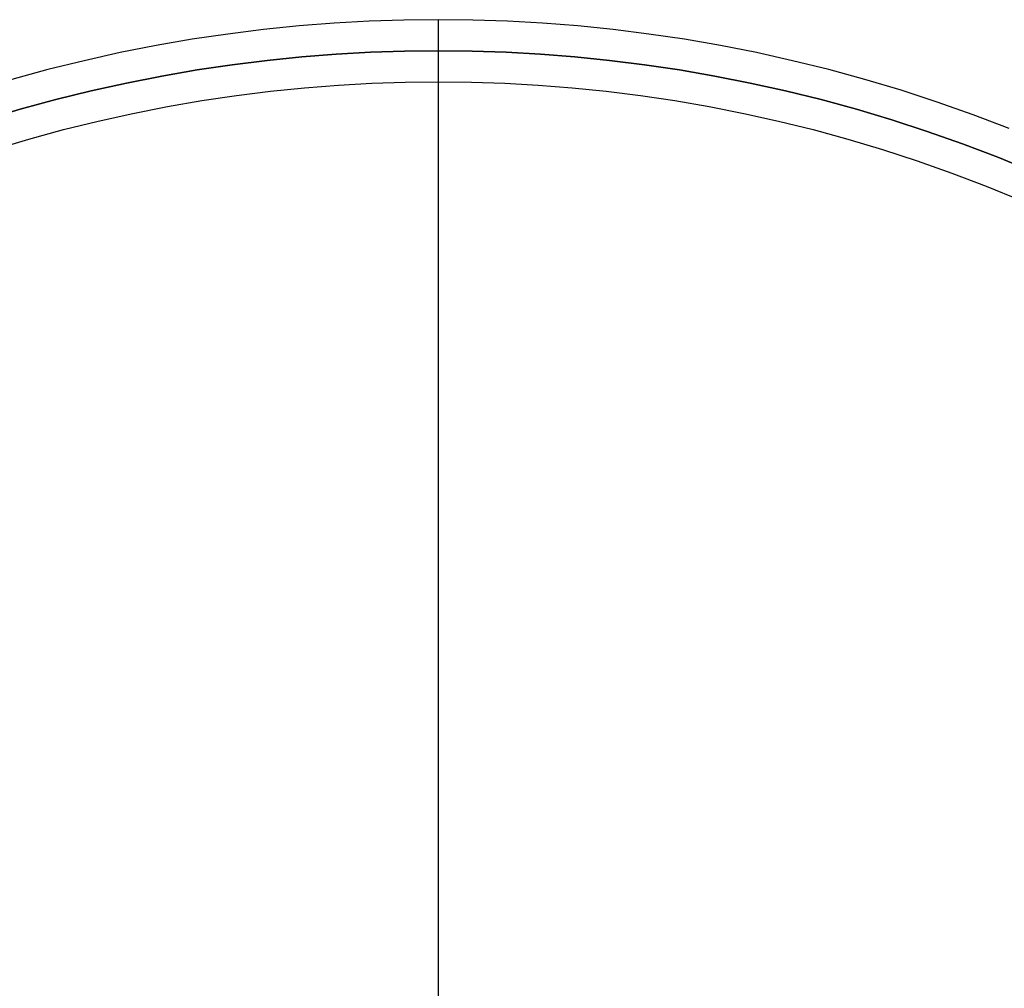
# Model space of a CAD drawing. Header units: millimetres. Extents: x 542 to 1742, y -397 to 803.
# Tile 8 of 9: x 980 to 1361, y 428 to 803. Entities that reach past the tile are written whole.
import ezdxf

# ---------------------------------------------------------------- set-up
doc = ezdxf.new("R2010")
doc.units = ezdxf.units.MM
doc.layers.add('SISTEMA DE SUJECIÓN', color=7, linetype='Continuous')

msp = doc.modelspace()

# ---------------------------------------------------------------- linework, layer by layer
at = {"layer": 'SISTEMA DE SUJECIÓN'}
for points in [[(1362.75, 760.47), (1348.88, 765.77), (1334.95, 770.69), (1320.98, 775.25), (1306.99, 779.44), (1292.99, 783.26), (1279, 786.72), (1265.02, 789.83), (1251.08, 792.58), (1237.17, 794.99), (1223.32, 797.05), (1209.53, 798.77), (1195.81, 800.17), (1182.18, 801.24), (1168.65, 802), (1155.22, 802.45), (1141.9, 802.6), (1128.58, 802.45), (1115.15, 802), (1101.61, 801.24), (1087.99, 800.17), (1074.27, 798.77), (1060.48, 797.05), (1046.63, 794.99), (1032.72, 792.58), (1018.77, 789.83), (1004.79, 786.72), (990.8, 783.26), (976.8, 779.44)], [(1362.75, 760.47), (1348.88, 765.77), (1334.95, 770.69), (1320.98, 775.25), (1306.99, 779.44), (1292.99, 783.26), (1279, 786.72), (1265.02, 789.83), (1251.08, 792.58), (1237.17, 794.99), (1223.32, 797.05), (1209.53, 798.77), (1195.81, 800.17), (1182.18, 801.24), (1168.65, 802), (1155.22, 802.45), (1141.9, 802.6), (1128.58, 802.45), (1115.15, 802), (1101.61, 801.24), (1087.99, 800.17), (1074.27, 798.77), (1060.48, 797.05), (1046.63, 794.99), (1032.72, 792.58), (1018.77, 789.83), (1004.79, 786.72), (990.8, 783.26), (976.8, 779.44)], [(1362.75, 760.47), (1348.88, 765.77), (1334.95, 770.69), (1320.98, 775.25), (1306.99, 779.44), (1292.99, 783.26), (1279, 786.72), (1265.02, 789.83), (1251.08, 792.58), (1237.17, 794.99), (1223.32, 797.05), (1209.53, 798.77), (1195.81, 800.17), (1182.18, 801.24), (1168.65, 802), (1155.22, 802.45), (1141.9, 802.6), (1128.58, 802.45), (1115.15, 802), (1101.61, 801.24), (1087.99, 800.17), (1074.27, 798.77), (1060.48, 797.05), (1046.63, 794.99), (1032.72, 792.58), (1018.77, 789.83), (1004.79, 786.72), (990.8, 783.26), (976.8, 779.44)], [(1141.9, 790.6), (1141.9, 802.6)], [(1141.9, 778.6), (1141.9, 802.6)], [(966.4, 763.8), (980.1, 767.9), (993.82, 771.65), (1007.54, 775.04), (1021.23, 778.08), (1034.9, 780.78), (1048.53, 783.14), (1062.11, 785.16), (1075.62, 786.85), (1089.06, 788.22), (1102.42, 789.27), (1115.68, 790.01), (1128.85, 790.45), (1141.9, 790.6), (1154.95, 790.45), (1168.11, 790.01), (1181.38, 789.27), (1194.73, 788.22), (1208.17, 786.85), (1221.69, 785.16), (1235.26, 783.14), (1248.89, 780.78), (1262.56, 778.08), (1276.26, 775.04), (1289.97, 771.65), (1303.69, 767.9), (1317.4, 763.8), (1331.09, 759.33), (1344.74, 754.5), (1358.34, 749.31), (1371.87, 743.76)], [(1371.87, 743.76), (1358.34, 749.31), (1344.74, 754.5), (1331.09, 759.33), (1317.4, 763.8), (1303.69, 767.9), (1289.97, 771.65), (1276.26, 775.04), (1262.56, 778.08), (1248.89, 780.78), (1235.26, 783.14), (1221.69, 785.16), (1208.17, 786.85), (1194.73, 788.22), (1181.38, 789.27), (1168.11, 790.01), (1154.95, 790.45), (1141.9, 790.6), (1128.85, 790.45), (1115.68, 790.01), (1102.42, 789.27), (1089.06, 788.22), (1075.62, 786.85), (1062.11, 785.16), (1048.53, 783.14), (1034.9, 780.78), (1021.23, 778.08), (1007.54, 775.04), (993.82, 771.65), (980.1, 767.9), (966.4, 763.8)], [(966.4, 763.8), (980.1, 767.9), (993.82, 771.65), (1007.54, 775.04), (1021.23, 778.08), (1034.9, 780.78), (1048.53, 783.14), (1062.11, 785.16), (1075.62, 786.85), (1089.06, 788.22), (1102.42, 789.27), (1115.68, 790.01), (1128.85, 790.45), (1141.9, 790.6), (1154.95, 790.45), (1168.11, 790.01), (1181.38, 789.27), (1194.73, 788.22), (1208.17, 786.85), (1221.69, 785.16), (1235.26, 783.14), (1248.89, 780.78), (1262.56, 778.08), (1276.26, 775.04), (1289.97, 771.65), (1303.69, 767.9), (1317.4, 763.8), (1331.09, 759.33), (1344.74, 754.5), (1358.34, 749.31), (1371.87, 743.76)], [(1141.9, 352.6), (1141.9, 790.6)], [(969.98, 752.34), (983.41, 756.36), (996.84, 760.03), (1010.28, 763.36), (1023.7, 766.34), (1037.09, 768.98), (1050.44, 771.29), (1063.74, 773.27), (1076.98, 774.93), (1090.14, 776.27), (1103.23, 777.3), (1116.22, 778.02), (1129.11, 778.46), (1141.9, 778.6), (1154.68, 778.46), (1167.58, 778.02), (1180.57, 777.3), (1193.65, 776.27), (1206.82, 774.93), (1220.06, 773.27), (1233.36, 771.29), (1246.71, 768.98), (1260.1, 766.34), (1273.52, 763.36), (1286.95, 760.03), (1300.39, 756.36), (1313.82, 752.34), (1327.23, 747.97), (1340.6, 743.24), (1353.92, 738.16), (1367.18, 732.71)], [(969.98, 752.34), (983.41, 756.36), (996.84, 760.03), (1010.28, 763.36), (1023.7, 766.34), (1037.09, 768.98), (1050.44, 771.29), (1063.74, 773.27), (1076.98, 774.93), (1090.14, 776.27), (1103.23, 777.3), (1116.22, 778.02), (1129.11, 778.46), (1141.9, 778.6), (1154.68, 778.46), (1167.58, 778.02), (1180.57, 777.3), (1193.65, 776.27), (1206.82, 774.93), (1220.06, 773.27), (1233.36, 771.29), (1246.71, 768.98), (1260.1, 766.34), (1273.52, 763.36), (1286.95, 760.03), (1300.39, 756.36), (1313.82, 752.34), (1327.23, 747.97), (1340.6, 743.24), (1353.92, 738.16), (1367.18, 732.71)], [(969.98, 752.34), (983.41, 756.36), (996.84, 760.03), (1010.28, 763.36), (1023.7, 766.34), (1037.09, 768.98), (1050.44, 771.29), (1063.74, 773.27), (1076.98, 774.93), (1090.14, 776.27), (1103.23, 777.3), (1116.22, 778.02), (1129.11, 778.46), (1141.9, 778.6), (1154.68, 778.46), (1167.58, 778.02), (1180.57, 777.3), (1193.65, 776.27), (1206.82, 774.93), (1220.06, 773.27), (1233.36, 771.29), (1246.71, 768.98), (1260.1, 766.34), (1273.52, 763.36), (1286.95, 760.03), (1300.39, 756.36), (1313.82, 752.34), (1327.23, 747.97), (1340.6, 743.24), (1353.92, 738.16), (1367.18, 732.71)], [(969.98, 752.34), (983.41, 756.36), (996.84, 760.03), (1010.28, 763.36), (1023.7, 766.34), (1037.09, 768.98), (1050.44, 771.29), (1063.74, 773.27), (1076.98, 774.93), (1090.14, 776.27), (1103.23, 777.3), (1116.22, 778.02), (1129.11, 778.46), (1141.9, 778.6), (1154.68, 778.46), (1167.58, 778.02), (1180.57, 777.3), (1193.65, 776.27), (1206.82, 774.93), (1220.06, 773.27), (1233.36, 771.29), (1246.71, 768.98), (1260.1, 766.34), (1273.52, 763.36), (1286.95, 760.03), (1300.39, 756.36), (1313.82, 752.34), (1327.23, 747.97), (1340.6, 743.24), (1353.92, 738.16), (1367.18, 732.71)], [(969.98, 752.34), (983.41, 756.36), (996.84, 760.03), (1010.28, 763.36), (1023.7, 766.34), (1037.09, 768.98), (1050.44, 771.29), (1063.74, 773.27), (1076.98, 774.93), (1090.14, 776.27), (1103.23, 777.3), (1116.22, 778.02), (1129.11, 778.46), (1141.9, 778.6), (1154.68, 778.46), (1167.58, 778.02), (1180.57, 777.3), (1193.65, 776.27), (1206.82, 774.93), (1220.06, 773.27), (1233.36, 771.29), (1246.71, 768.98), (1260.1, 766.34), (1273.52, 763.36), (1286.95, 760.03), (1300.39, 756.36), (1313.82, 752.34), (1327.23, 747.97), (1340.6, 743.24), (1353.92, 738.16), (1367.18, 732.71)], [(1141.9, -373.4), (1141.9, 778.6)]]:
    msp.add_lwpolyline(points, dxfattribs=at)
at = {"layer": 'SISTEMA DE SUJECIÓN', "extrusion": (1, 0, 0)}
for points in [[(802.6, 0), (802.6, 300)], [(790.6, 127), (790.6, 300)], [(778.6, 0), (778.6, 100)], [(778.6, 100), (778.6, 115)]]:
    msp.add_lwpolyline(points, dxfattribs=at)

doc.saveas('drawing.dxf')
